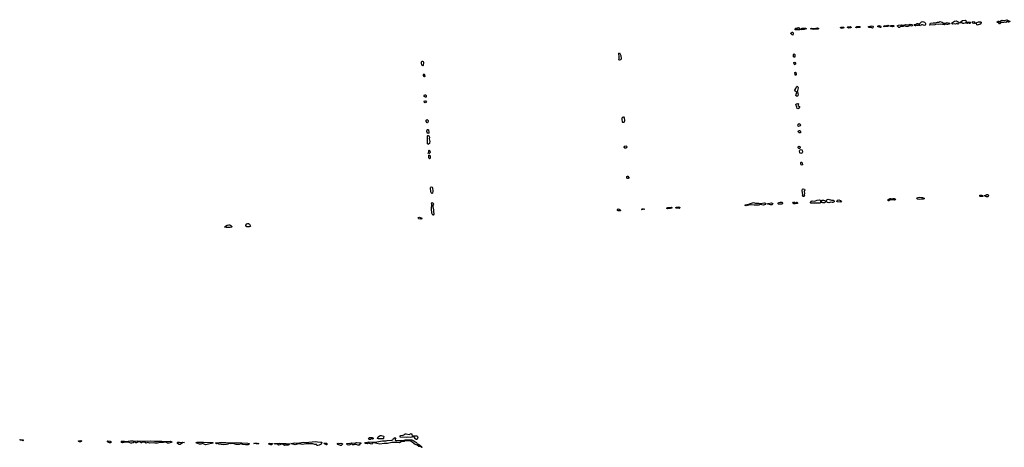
# Model space of a CAD drawing. Extents: x 2737958 to 2903317, y 894217 to 1030017.
# Tile 17 of 123: x 2737958 to 2767733, y 1015652 to 1028592. Entities that reach past the tile are written whole.
import ezdxf

# ---------------------------------------------------------------- set-up
doc = ezdxf.new("R2010")
doc.units = 0

msp = doc.modelspace()

# ---------------------------------------------------------------- linework, layer by layer
at = {"layer": '0CON05XD'}
for points in [[(2764565, 1028356), (2764545, 1028359), (2764497, 1028405), (2764510, 1028420), (2764533, 1028427), (2764625, 1028435), (2764655, 1028429), (2764699, 1028431), (2764757, 1028447), (2764845, 1028438), (2764885, 1028454), (2764936, 1028446), (2764951, 1028435), (2764954, 1028425), (2764943, 1028407), (2764925, 1028399), (2764875, 1028412), (2764844, 1028396), (2764815, 1028390), (2764764, 1028386), (2764715, 1028403), (2764675, 1028387), (2764655, 1028390), (2764595, 1028382), (2764585, 1028380), (2764565, 1028356)], [(2765195, 1028401), (2765175, 1028412), (2765155, 1028442), (2765145, 1028440), (2765125, 1028420), (2765105, 1028415), (2765088, 1028418), (2765065, 1028430), (2765055, 1028409), (2765045, 1028406), (2765018, 1028415), (2765008, 1028435), (2765022, 1028448), (2765035, 1028451), (2765057, 1028443), (2765081, 1028469), (2765095, 1028476), (2765116, 1028476), (2765155, 1028460), (2765229, 1028531), (2765255, 1028542), (2765317, 1028517), (2765340, 1028500), (2765354, 1028474), (2765349, 1028445), (2765335, 1028425), (2765315, 1028420), (2765255, 1028438), (2765232, 1028438), (2765213, 1028427), (2765195, 1028401)], [(2765485, 1028428), (2765474, 1028434), (2765476, 1028445), (2765505, 1028484), (2765515, 1028490), (2765585, 1028498), (2765646, 1028494), (2765711, 1028519), (2765755, 1028520), (2765785, 1028533), (2765856, 1028516), (2765895, 1028487), (2765925, 1028491), (2765955, 1028479), (2765980, 1028499), (2766002, 1028502), (2766055, 1028484), (2766075, 1028484), (2766086, 1028475), (2766075, 1028454), (2766026, 1028444), (2765993, 1028443), (2765955, 1028452), (2765915, 1028437), (2765815, 1028458), (2765735, 1028442), (2765677, 1028453), (2765635, 1028435), (2765485, 1028428)], [(2766175, 1028456), (2766153, 1028465), (2766140, 1028485), (2766225, 1028548), (2766285, 1028554), (2766320, 1028540), (2766353, 1028513), (2766361, 1028485), (2766345, 1028462), (2766325, 1028461), (2766295, 1028472), (2766255, 1028457), (2766215, 1028468), (2766175, 1028456)], [(2766695, 1028472), (2766676, 1028475), (2766645, 1028492), (2766615, 1028480), (2766595, 1028480), (2766575, 1028512), (2766545, 1028488), (2766505, 1028475), (2766478, 1028478), (2766452, 1028492), (2766405, 1028492), (2766402, 1028505), (2766425, 1028532), (2766472, 1028568), (2766545, 1028576), (2766566, 1028566), (2766581, 1028521), (2766655, 1028526), (2766700, 1028520), (2766710, 1028510), (2766712, 1028495), (2766695, 1028472)], [(2766845, 1028474), (2766832, 1028482), (2766795, 1028480), (2766779, 1028485), (2766768, 1028505), (2766774, 1028526), (2766795, 1028538), (2766821, 1028531), (2766855, 1028490), (2766855, 1028480), (2766845, 1028474)], [(2766925, 1028430), (2766905, 1028439), (2766891, 1028485), (2766898, 1028502), (2766956, 1028524), (2767015, 1028528), (2767031, 1028521), (2767035, 1028495), (2767005, 1028461), (2766945, 1028434), (2766925, 1028430)], [(2767605, 1028469), (2767590, 1028469), (2767565, 1028493), (2767524, 1028504), (2767516, 1028515), (2767518, 1028525), (2767545, 1028543), (2767566, 1028546), (2767590, 1028540), (2767621, 1028515), (2767615, 1028485), (2767605, 1028469)], [(2767705, 1028506), (2767655, 1028509), (2767628, 1028518), (2767627, 1028553), (2767640, 1028569), (2767665, 1028581), (2767725, 1028571), (2767805, 1028592), (2767875, 1028561), (2767896, 1028546), (2767900, 1028535), (2767875, 1028514), (2767855, 1028514), (2767835, 1028531), (2767825, 1028532), (2767775, 1028509), (2767735, 1028518), (2767705, 1028506)], [(2761335, 1028128), (2761315, 1028130), (2761273, 1028175), (2761274, 1028185), (2761284, 1028195), (2761315, 1028213), (2761335, 1028211), (2761353, 1028193), (2761353, 1028175), (2761335, 1028128)], [(2761425, 1028281), (2761409, 1028289), (2761403, 1028305), (2761410, 1028320), (2761425, 1028331), (2761465, 1028332), (2761495, 1028353), (2761511, 1028351), (2761534, 1028324), (2761565, 1028307), (2761625, 1028334), (2761725, 1028337), (2761746, 1028325), (2761745, 1028314), (2761735, 1028309), (2761715, 1028320), (2761685, 1028294), (2761615, 1028284), (2761565, 1028294), (2761535, 1028283), (2761425, 1028281)], [(2761955, 1028299), (2761925, 1028312), (2761895, 1028308), (2761883, 1028315), (2761886, 1028324), (2761915, 1028340), (2761985, 1028330), (2762085, 1028349), (2762120, 1028325), (2762114, 1028315), (2762095, 1028306), (2762035, 1028310), (2761975, 1028305), (2761955, 1028299)], [(2762825, 1028327), (2762795, 1028331), (2762776, 1028345), (2762783, 1028357), (2762795, 1028361), (2762871, 1028361), (2762885, 1028357), (2762884, 1028345), (2762855, 1028333), (2762825, 1028327)], [(2763017, 1028337), (2762987, 1028355), (2762990, 1028365), (2763005, 1028374), (2763075, 1028384), (2763100, 1028365), (2763100, 1028355), (2763085, 1028343), (2763017, 1028337)], [(2763265, 1028347), (2763247, 1028355), (2763246, 1028365), (2763275, 1028386), (2763355, 1028386), (2763374, 1028375), (2763374, 1028365), (2763355, 1028352), (2763265, 1028347)], [(2763745, 1028334), (2763706, 1028356), (2763685, 1028353), (2763649, 1028359), (2763630, 1028365), (2763624, 1028375), (2763630, 1028385), (2763665, 1028398), (2763705, 1028391), (2763735, 1028401), (2763759, 1028399), (2763770, 1028390), (2763771, 1028365), (2763759, 1028341), (2763745, 1028334)], [(2763975, 1028351), (2763951, 1028371), (2763916, 1028376), (2763902, 1028385), (2763906, 1028395), (2763921, 1028409), (2763945, 1028414), (2763985, 1028404), (2764004, 1028385), (2764004, 1028366), (2763995, 1028354), (2763975, 1028351)], [(2764105, 1028376), (2764094, 1028384), (2764091, 1028399), (2764105, 1028416), (2764155, 1028401), (2764215, 1028421), (2764252, 1028405), (2764248, 1028395), (2764215, 1028383), (2764105, 1028376)], [(2764355, 1028379), (2764305, 1028388), (2764294, 1028395), (2764296, 1028404), (2764315, 1028413), (2764383, 1028413), (2764397, 1028405), (2764400, 1028395), (2764385, 1028382), (2764355, 1028379)], [(2756095, 1027364), (2756080, 1027375), (2756088, 1027415), (2756090, 1027485), (2756076, 1027545), (2756081, 1027579), (2756095, 1027590), (2756132, 1027505), (2756148, 1027405), (2756135, 1027381), (2756095, 1027364)], [(2750145, 1027199), (2750130, 1027205), (2750116, 1027225), (2750109, 1027275), (2750112, 1027318), (2750125, 1027333), (2750135, 1027336), (2750155, 1027326), (2750167, 1027305), (2750155, 1027210), (2750145, 1027199)], [(2761385, 1027450), (2761362, 1027472), (2761356, 1027504), (2761358, 1027542), (2761375, 1027556), (2761395, 1027542), (2761401, 1027525), (2761401, 1027475), (2761385, 1027450)], [(2761405, 1027228), (2761391, 1027231), (2761364, 1027284), (2761373, 1027297), (2761395, 1027306), (2761411, 1027301), (2761418, 1027285), (2761415, 1027245), (2761405, 1027228)], [(2761425, 1026911), (2761410, 1026915), (2761404, 1026934), (2761403, 1026995), (2761415, 1027006), (2761425, 1026993), (2761440, 1026945), (2761438, 1026925), (2761425, 1026911)], [(2750195, 1026861), (2750180, 1026870), (2750171, 1026905), (2750171, 1026935), (2750175, 1026946), (2750185, 1026949), (2750206, 1026885), (2750206, 1026875), (2750195, 1026861)], [(2761475, 1026273), (2761449, 1026275), (2761432, 1026302), (2761444, 1026366), (2761460, 1026395), (2761452, 1026405), (2761412, 1026425), (2761399, 1026455), (2761426, 1026505), (2761445, 1026564), (2761465, 1026577), (2761489, 1026565), (2761496, 1026525), (2761493, 1026485), (2761479, 1026445), (2761483, 1026415), (2761470, 1026395), (2761489, 1026365), (2761498, 1026305), (2761490, 1026285), (2761475, 1026273)], [(2750225, 1026246), (2750194, 1026265), (2750188, 1026275), (2750189, 1026295), (2750203, 1026317), (2750225, 1026317), (2750245, 1026299), (2750254, 1026275), (2750245, 1026252), (2750225, 1026246)], [(2750215, 1026074), (2750197, 1026085), (2750189, 1026105), (2750195, 1026132), (2750205, 1026141), (2750225, 1026134), (2750256, 1026095), (2750248, 1026082), (2750215, 1026074)], [(2761485, 1025899), (2761467, 1025907), (2761463, 1025945), (2761432, 1026025), (2761444, 1026046), (2761485, 1026052), (2761507, 1026045), (2761509, 1026035), (2761494, 1025995), (2761505, 1025981), (2761536, 1025965), (2761542, 1025945), (2761505, 1025903), (2761485, 1025899)], [(2750285, 1025467), (2750275, 1025472), (2750250, 1025515), (2750252, 1025548), (2750275, 1025568), (2750295, 1025564), (2750308, 1025545), (2750308, 1025515), (2750295, 1025473), (2750285, 1025467)], [(2756215, 1025479), (2756200, 1025480), (2756186, 1025495), (2756176, 1025595), (2756179, 1025625), (2756205, 1025653), (2756220, 1025650), (2756233, 1025623), (2756245, 1025545), (2756235, 1025496), (2756215, 1025479)], [(2750305, 1025144), (2750280, 1025175), (2750271, 1025205), (2750276, 1025254), (2750295, 1025273), (2750305, 1025273), (2750324, 1025255), (2750332, 1025175), (2750326, 1025155), (2750305, 1025144)], [(2761513, 1025363), (2761501, 1025371), (2761488, 1025415), (2761496, 1025434), (2761525, 1025447), (2761556, 1025435), (2761569, 1025405), (2761560, 1025380), (2761525, 1025365), (2761513, 1025363)], [(2761565, 1025164), (2761525, 1025169), (2761506, 1025186), (2761504, 1025215), (2761525, 1025239), (2761545, 1025242), (2761563, 1025225), (2761572, 1025195), (2761572, 1025175), (2761565, 1025164)], [(2750305, 1024820), (2750294, 1024844), (2750287, 1025045), (2750295, 1025082), (2750305, 1025091), (2750315, 1025091), (2750335, 1025077), (2750350, 1025035), (2750341, 1024985), (2750356, 1024906), (2750354, 1024865), (2750348, 1024845), (2750325, 1024822), (2750305, 1024820)], [(2750325, 1024534), (2750314, 1024555), (2750327, 1024595), (2750329, 1024625), (2750335, 1024638), (2750345, 1024641), (2750362, 1024625), (2750373, 1024575), (2750345, 1024541), (2750325, 1024534)], [(2756255, 1024702), (2756234, 1024725), (2756236, 1024735), (2756260, 1024760), (2756285, 1024771), (2756305, 1024761), (2756316, 1024745), (2756305, 1024716), (2756285, 1024704), (2756255, 1024702)], [(2761545, 1024693), (2761515, 1024699), (2761501, 1024711), (2761496, 1024744), (2761505, 1024758), (2761525, 1024761), (2761555, 1024744), (2761561, 1024715), (2761545, 1024693)], [(2761575, 1024544), (2761560, 1024550), (2761553, 1024563), (2761542, 1024628), (2761549, 1024645), (2761563, 1024657), (2761591, 1024661), (2761608, 1024655), (2761618, 1024638), (2761626, 1024594), (2761616, 1024565), (2761606, 1024555), (2761575, 1024544)], [(2750355, 1024384), (2750345, 1024389), (2750335, 1024408), (2750326, 1024475), (2750334, 1024495), (2750343, 1024497), (2750355, 1024494), (2750369, 1024475), (2750369, 1024405), (2750365, 1024391), (2750355, 1024384)], [(2761615, 1024194), (2761595, 1024204), (2761581, 1024225), (2761576, 1024274), (2761585, 1024281), (2761605, 1024282), (2761617, 1024257), (2761629, 1024205), (2761625, 1024197), (2761615, 1024194)], [(2756355, 1023783), (2756335, 1023786), (2756313, 1023815), (2756318, 1023845), (2756335, 1023858), (2756346, 1023856), (2756378, 1023815), (2756376, 1023795), (2756355, 1023783)], [(2750435, 1023334), (2750415, 1023342), (2750390, 1023385), (2750384, 1023506), (2750391, 1023525), (2750405, 1023531), (2750427, 1023525), (2750441, 1023501), (2750449, 1023399), (2750444, 1023346), (2750435, 1023334)], [(2761655, 1023238), (2761644, 1023245), (2761634, 1023265), (2761641, 1023295), (2761623, 1023427), (2761635, 1023460), (2761655, 1023470), (2761688, 1023465), (2761698, 1023448), (2761676, 1023395), (2761694, 1023335), (2761677, 1023295), (2761694, 1023265), (2761685, 1023243), (2761655, 1023238)], [(2761905, 1023042), (2761883, 1023045), (2761873, 1023055), (2761873, 1023065), (2761902, 1023098), (2761925, 1023113), (2762005, 1023101), (2762025, 1023107), (2762070, 1023135), (2762135, 1023141), (2762165, 1023131), (2762174, 1023114), (2762177, 1023065), (2762173, 1023055), (2762155, 1023045), (2761905, 1023042)], [(2762245, 1023051), (2762227, 1023057), (2762206, 1023095), (2762208, 1023122), (2762225, 1023131), (2762265, 1023131), (2762323, 1023113), (2762329, 1023095), (2762325, 1023068), (2762295, 1023053), (2762245, 1023051)], [(2762425, 1023053), (2762388, 1023058), (2762369, 1023079), (2762359, 1023125), (2762370, 1023145), (2762385, 1023154), (2762405, 1023157), (2762505, 1023132), (2762555, 1023131), (2762574, 1023124), (2762590, 1023105), (2762584, 1023085), (2762546, 1023065), (2762525, 1023063), (2762485, 1023072), (2762425, 1023053)], [(2762785, 1023073), (2762686, 1023076), (2762673, 1023095), (2762675, 1023122), (2762685, 1023130), (2762725, 1023136), (2762784, 1023124), (2762808, 1023105), (2762804, 1023085), (2762785, 1023073)], [(2764235, 1023106), (2764225, 1023114), (2764219, 1023135), (2764222, 1023155), (2764285, 1023181), (2764305, 1023183), (2764345, 1023173), (2764377, 1023183), (2764403, 1023183), (2764438, 1023165), (2764432, 1023145), (2764415, 1023134), (2764355, 1023141), (2764275, 1023127), (2764245, 1023110), (2764235, 1023106)], [(2765165, 1023155), (2765108, 1023158), (2765093, 1023165), (2765088, 1023185), (2765094, 1023205), (2765125, 1023216), (2765165, 1023220), (2765257, 1023207), (2765306, 1023196), (2765313, 1023185), (2765305, 1023172), (2765275, 1023162), (2765215, 1023162), (2765165, 1023155)], [(2767055, 1023238), (2767005, 1023244), (2766993, 1023255), (2766991, 1023269), (2766995, 1023278), (2767045, 1023280), (2767069, 1023269), (2767088, 1023248), (2767085, 1023243), (2767055, 1023238)], [(2767195, 1023232), (2767142, 1023262), (2767125, 1023260), (2767120, 1023265), (2767155, 1023272), (2767205, 1023301), (2767225, 1023301), (2767241, 1023291), (2767251, 1023265), (2767249, 1023245), (2767235, 1023232), (2767195, 1023232)], [(2750465, 1022678), (2750455, 1022682), (2750423, 1022735), (2750409, 1022865), (2750420, 1022995), (2750414, 1023045), (2750422, 1023055), (2750435, 1023058), (2750458, 1023045), (2750469, 1023015), (2750454, 1022955), (2750454, 1022926), (2750476, 1022835), (2750476, 1022775), (2750484, 1022725), (2750481, 1022705), (2750465, 1022678)], [(2756085, 1022805), (2756055, 1022805), (2756036, 1022815), (2756036, 1022845), (2756055, 1022864), (2756085, 1022863), (2756124, 1022825), (2756126, 1022815), (2756119, 1022811), (2756085, 1022805)], [(2756775, 1022841), (2756766, 1022845), (2756770, 1022860), (2756782, 1022868), (2756825, 1022872), (2756867, 1022855), (2756815, 1022844), (2756775, 1022841)], [(2757545, 1022867), (2757524, 1022875), (2757521, 1022885), (2757555, 1022909), (2757665, 1022919), (2757682, 1022905), (2757682, 1022885), (2757635, 1022875), (2757545, 1022867)], [(2757905, 1022883), (2757814, 1022884), (2757798, 1022895), (2757796, 1022905), (2757815, 1022919), (2757855, 1022918), (2757895, 1022926), (2757921, 1022905), (2757923, 1022895), (2757905, 1022883)], [(2759925, 1022964), (2759900, 1022965), (2759886, 1022975), (2759905, 1022991), (2759945, 1023001), (2759985, 1022998), (2760025, 1023021), (2760145, 1023060), (2760214, 1023044), (2760305, 1023044), (2760355, 1023034), (2760485, 1023050), (2760514, 1023044), (2760522, 1023035), (2760509, 1023001), (2760455, 1022982), (2760355, 1022996), (2760305, 1022984), (2760165, 1022975), (2760085, 1022989), (2759999, 1022981), (2759925, 1022964)], [(2760665, 1022991), (2760605, 1023011), (2760580, 1023005), (2760570, 1023015), (2760584, 1023026), (2760695, 1023052), (2760717, 1023045), (2760732, 1023025), (2760726, 1023005), (2760705, 1022994), (2760665, 1022991)], [(2761005, 1023005), (2760906, 1023005), (2760894, 1023015), (2760891, 1023045), (2760904, 1023056), (2760955, 1023066), (2761015, 1023066), (2761028, 1023055), (2761027, 1023025), (2761019, 1023011), (2761005, 1023005)], [(2761395, 1023023), (2761365, 1023024), (2761344, 1023035), (2761339, 1023045), (2761355, 1023067), (2761386, 1023066), (2761415, 1023048), (2761425, 1023048), (2761455, 1023069), (2761468, 1023068), (2761483, 1023055), (2761475, 1023034), (2761415, 1023034), (2761395, 1023023)], [(2750085, 1022555), (2750031, 1022561), (2750014, 1022574), (2750009, 1022595), (2750020, 1022610), (2750046, 1022616), (2750123, 1022585), (2750126, 1022575), (2750115, 1022563), (2750085, 1022555)], [(2744275, 1022300), (2744204, 1022306), (2744163, 1022313), (2744153, 1022325), (2744235, 1022370), (2744285, 1022383), (2744315, 1022383), (2744345, 1022367), (2744371, 1022335), (2744370, 1022325), (2744359, 1022315), (2744325, 1022303), (2744275, 1022300)], [(2744895, 1022325), (2744826, 1022326), (2744800, 1022345), (2744797, 1022375), (2744828, 1022415), (2744855, 1022427), (2744875, 1022426), (2744910, 1022400), (2744932, 1022365), (2744936, 1022345), (2744929, 1022335), (2744895, 1022325)], [(2748535, 1015889), (2748517, 1015895), (2748509, 1015911), (2748522, 1015945), (2748535, 1015952), (2748615, 1015953), (2748641, 1015941), (2748648, 1015928), (2748648, 1015905), (2748625, 1015895), (2748585, 1015910), (2748568, 1015892), (2748535, 1015889)], [(2748805, 1015907), (2748780, 1015915), (2748777, 1015933), (2748802, 1015968), (2748835, 1015998), (2748865, 1016012), (2748885, 1016012), (2748955, 1015987), (2748965, 1015978), (2748964, 1015935), (2748955, 1015918), (2748945, 1015912), (2748805, 1015907)], [(2749645, 1015948), (2749545, 1015959), (2749475, 1015952), (2749460, 1015965), (2749468, 1015995), (2749485, 1016010), (2749555, 1016018), (2749593, 1016037), (2749615, 1016058), (2749645, 1016062), (2749735, 1016043), (2749755, 1016048), (2749795, 1016070), (2749812, 1016045), (2749830, 1015995), (2749840, 1015985), (2749815, 1015962), (2749775, 1015954), (2749695, 1015955), (2749645, 1015948)], [(2749965, 1015889), (2749945, 1015892), (2749927, 1015905), (2749886, 1015956), (2749858, 1015975), (2749852, 1015988), (2749865, 1016000), (2749885, 1016000), (2749963, 1015997), (2749984, 1015984), (2750000, 1015955), (2749978, 1015902), (2749965, 1015889)], [(2738055, 1015852), (2738025, 1015868), (2737985, 1015866), (2737958, 1015875), (2737975, 1015885), (2738055, 1015878), (2738070, 1015865), (2738055, 1015852)], [(2739795, 1015818), (2739765, 1015820), (2739744, 1015824), (2739737, 1015835), (2739740, 1015845), (2739750, 1015850), (2739806, 1015856), (2739826, 1015845), (2739826, 1015834), (2739815, 1015824), (2739795, 1015818)], [(2740675, 1015791), (2740634, 1015804), (2740616, 1015816), (2740613, 1015835), (2740626, 1015844), (2740695, 1015841), (2740724, 1015815), (2740715, 1015793), (2740675, 1015791)], [(2742123, 1015777), (2742045, 1015779), (2742005, 1015793), (2741895, 1015780), (2741825, 1015800), (2741785, 1015783), (2741735, 1015808), (2741665, 1015808), (2741645, 1015790), (2741635, 1015790), (2741600, 1015815), (2741575, 1015822), (2741555, 1015822), (2741485, 1015792), (2741465, 1015792), (2741435, 1015828), (2741385, 1015791), (2741345, 1015779), (2741315, 1015780), (2741265, 1015800), (2741165, 1015810), (2741065, 1015786), (2741045, 1015797), (2741030, 1015825), (2741032, 1015838), (2741045, 1015840), (2741115, 1015839), (2741145, 1015827), (2741165, 1015827), (2741237, 1015843), (2741305, 1015850), (2741385, 1015850), (2741435, 1015842), (2741515, 1015849), (2741705, 1015838), (2741915, 1015844), (2742035, 1015836), (2742255, 1015835), (2742325, 1015828), (2742504, 1015836), (2742543, 1015825), (2742557, 1015815), (2742558, 1015805), (2742535, 1015794), (2742465, 1015783), (2742425, 1015782), (2742395, 1015798), (2742345, 1015810), (2742305, 1015797), (2742207, 1015797), (2742123, 1015777)], [(2742815, 1015734), (2742785, 1015741), (2742733, 1015773), (2742728, 1015795), (2742737, 1015805), (2742795, 1015812), (2742865, 1015803), (2742895, 1015809), (2742940, 1015795), (2742881, 1015789), (2742815, 1015734)], [(2743581, 1015731), (2743485, 1015773), (2743436, 1015744), (2743395, 1015743), (2743345, 1015766), (2743305, 1015774), (2743298, 1015795), (2743325, 1015806), (2743515, 1015809), (2743790, 1015795), (2743810, 1015785), (2743796, 1015774), (2743625, 1015734), (2743581, 1015731)], [(2744815, 1015724), (2744785, 1015724), (2744705, 1015739), (2744645, 1015756), (2744595, 1015736), (2744505, 1015738), (2744415, 1015771), (2744345, 1015756), (2744305, 1015764), (2744248, 1015752), (2744215, 1015736), (2744125, 1015731), (2743975, 1015747), (2743935, 1015768), (2743905, 1015758), (2743882, 1015775), (2743890, 1015785), (2743936, 1015786), (2743995, 1015801), (2744095, 1015795), (2744195, 1015800), (2744415, 1015789), (2744505, 1015795), (2744855, 1015780), (2744899, 1015765), (2744901, 1015755), (2744890, 1015735), (2744865, 1015726), (2744815, 1015724)], [(2745165, 1015754), (2745105, 1015754), (2745040, 1015765), (2745064, 1015776), (2745140, 1015775), (2745190, 1015765), (2745165, 1015754)], [(2745555, 1015730), (2745495, 1015749), (2745487, 1015755), (2745486, 1015765), (2745525, 1015775), (2745602, 1015765), (2745602, 1015755), (2745575, 1015732), (2745555, 1015730)], [(2745965, 1015711), (2745929, 1015739), (2745905, 1015748), (2745874, 1015746), (2745825, 1015724), (2745785, 1015722), (2745735, 1015753), (2745686, 1015746), (2745660, 1015755), (2745660, 1015765), (2745735, 1015766), (2745805, 1015775), (2745875, 1015769), (2746011, 1015771), (2746113, 1015763), (2746128, 1015755), (2746100, 1015725), (2746075, 1015720), (2746035, 1015722), (2745995, 1015713), (2745965, 1015711)], [(2746975, 1015704), (2746948, 1015708), (2746927, 1015747), (2746905, 1015736), (2746885, 1015736), (2746825, 1015759), (2746695, 1015754), (2746625, 1015762), (2746495, 1015734), (2746455, 1015751), (2746375, 1015756), (2746285, 1015731), (2746215, 1015751), (2746173, 1015753), (2746162, 1015765), (2746175, 1015769), (2746255, 1015787), (2746365, 1015780), (2746535, 1015809), (2746605, 1015803), (2746905, 1015824), (2746965, 1015821), (2747065, 1015812), (2747084, 1015805), (2747091, 1015795), (2747071, 1015749), (2747056, 1015734), (2747015, 1015714), (2746975, 1015704)], [(2747235, 1015728), (2747214, 1015733), (2747176, 1015755), (2747160, 1015775), (2747197, 1015783), (2747236, 1015776), (2747248, 1015765), (2747245, 1015732), (2747235, 1015728)], [(2747655, 1015706), (2747605, 1015731), (2747575, 1015737), (2747568, 1015748), (2747571, 1015765), (2747585, 1015774), (2747615, 1015769), (2747667, 1015777), (2747695, 1015770), (2747718, 1015755), (2747718, 1015745), (2747675, 1015709), (2747655, 1015706)], [(2747915, 1015720), (2747875, 1015729), (2747855, 1015748), (2747854, 1015765), (2747937, 1015777), (2747951, 1015765), (2747963, 1015735), (2747945, 1015724), (2747915, 1015720)], [(2748185, 1015718), (2748132, 1015742), (2748095, 1015742), (2748065, 1015731), (2748021, 1015731), (2747998, 1015748), (2747990, 1015775), (2747994, 1015785), (2748004, 1015787), (2748085, 1015779), (2748145, 1015799), (2748251, 1015791), (2748269, 1015785), (2748277, 1015775), (2748274, 1015766), (2748246, 1015745), (2748225, 1015719), (2748185, 1015718)], [(2750115, 1015652), (2750110, 1015660), (2750065, 1015674), (2750025, 1015676), (2749975, 1015718), (2749918, 1015738), (2749785, 1015837), (2749755, 1015849), (2749645, 1015851), (2749615, 1015845), (2749583, 1015827), (2749515, 1015830), (2749495, 1015823), (2749465, 1015797), (2749432, 1015788), (2749365, 1015798), (2749215, 1015798), (2749078, 1015772), (2748978, 1015772), (2748845, 1015751), (2748672, 1015792), (2748622, 1015785), (2748595, 1015752), (2748505, 1015776), (2748465, 1015761), (2748416, 1015766), (2748402, 1015772), (2748396, 1015785), (2748425, 1015802), (2748520, 1015815), (2748605, 1015813), (2748755, 1015822), (2748925, 1015851), (2749035, 1015850), (2749075, 1015858), (2749215, 1015866), (2749241, 1015875), (2749266, 1015924), (2749295, 1015937), (2749325, 1015940), (2749330, 1015935), (2749313, 1015907), (2749308, 1015875), (2749321, 1015861), (2749354, 1015854), (2749475, 1015855), (2749575, 1015868), (2749615, 1015880), (2749685, 1015884), (2749816, 1015876), (2749872, 1015852), (2749915, 1015815), (2749956, 1015795), (2749981, 1015761), (2750015, 1015747), (2750061, 1015715), (2750104, 1015675), (2750110, 1015660), (2750120, 1015655), (2750115, 1015652)]]:
    msp.add_lwpolyline(points, dxfattribs=at)

doc.saveas('drawing.dxf')
